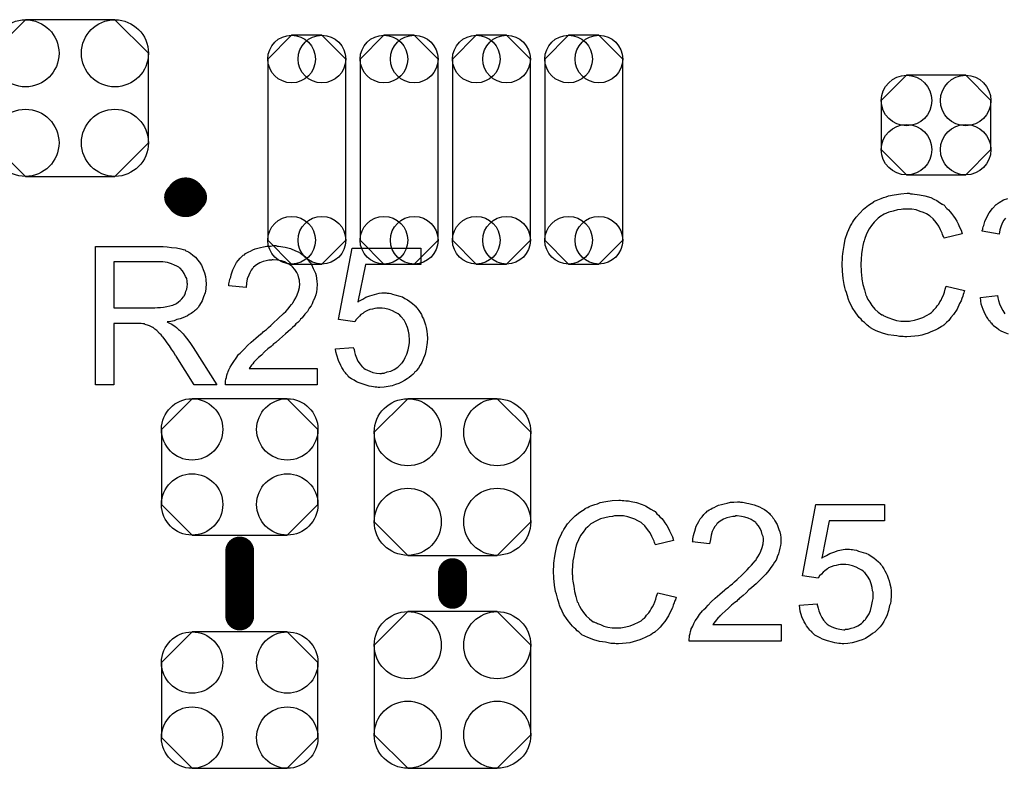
# Model space of a CAD drawing. Extents: x -0.07 to 0.95, y -0.15 to 2.1.
# Tile 14 of 30: x 0.25 to 0.53, y 0.98 to 1.19. Entities that reach past the tile are written whole.
import ezdxf

# ---------------------------------------------------------------- set-up
doc = ezdxf.new("R2010")
doc.units = 0
doc.layers.get('0').update_dxf_attribs({"linetype": 'CONTINUOUS'})
doc.layers.add('gto', color=2, linetype='CONTINUOUS')
doc.layers.add('gts', color=1, linetype='CONTINUOUS')

# ---------------------------------------------------------------- blocks, each defined once
blk = doc.blocks.new('D49')
at = {"const_width": 0.004}
blk.add_lwpolyline([(-0.002, 0, 1), (0.002, 0, 1)], format="xyb", close=True, dxfattribs=at)
blk = doc.blocks.new('D122')
at = {"const_width": 0.00395}
blk.add_lwpolyline([(-0.001975, 0, 1), (0.001975, 0, 1)], format="xyb", close=True, dxfattribs=at)
blk = doc.blocks.new('D129')
blk.add_lwpolyline([(0.0132, 0.0189), (-0.0132, 0.0189), (-0.0217, 0.0104), (-0.0217, -0.0104), (-0.0132, -0.0189), (0.0132, -0.0189), (0.0217, -0.0104), (0.0217, 0.0104)], close=True)
for centre in [(-0.0132, 0.0104), (0.0132, 0.0104), (-0.0132, -0.0104), (0.0132, -0.0104)]:
    blk.add_circle(centre, 0.0085)
blk = doc.blocks.new('D130')
blk.add_lwpolyline([(-0.0152, 0.0068), (-0.0152, -0.0068), (-0.0082, -0.0138), (0.0082, -0.0138), (0.0152, -0.0068), (0.0152, 0.0068), (0.0082, 0.0138), (-0.0082, 0.0138)], close=True)
for centre in [(-0.0082, 0.0068), (0.0082, 0.0068), (-0.0082, -0.0068), (0.0082, -0.0068)]:
    blk.add_circle(centre, 0.007)
blk = doc.blocks.new('D133')
blk.add_lwpolyline([(0.0124, 0.0217), (-0.0124, 0.0217), (-0.0217, 0.0124), (-0.0217, -0.0124), (-0.0124, -0.0217), (0.0124, -0.0217), (0.0217, -0.0124), (0.0217, 0.0124)], close=True)
for centre in [(-0.0124, 0.0124), (0.0124, 0.0124), (-0.0124, -0.0124), (0.0124, -0.0124)]:
    blk.add_circle(centre, 0.0093)
blk = doc.blocks.new('D148')
blk.add_lwpolyline([(0.0108, -0.0251), (0.0108, 0.0251), (0.0042, 0.0317), (-0.0042, 0.0317), (-0.0108, 0.0251), (-0.0108, -0.0251), (-0.0042, -0.0317), (0.0042, -0.0317)], close=True)
for centre in [(-0.0042, 0.0251), (0.0042, 0.0251), (-0.0042, -0.0251), (0.0042, -0.0251)]:
    blk.add_circle(centre, 0.0066)

msp = doc.modelspace()

# ---------------------------------------------------------------- linework, layer by layer
at = {"layer": 'gto', "color": 2, "const_width": 0.007}
for points in [[(0.302, 1.143, 1), (0.298, 1.143)], [(0.298, 1.143, 1), (0.302, 1.143)]]:
    msp.add_lwpolyline(points, format="xyb", dxfattribs=at)
at = {"layer": 'gto', "color": 2}
for points, const_width in [([(0.298, 1.143), (0.298, 1.143)], 0.007), ([(0.302, 1.143), (0.302, 1.143)], 0.007), ([(0.302, 1.143), (0.302, 1.143)], 0.007), ([(0.315, 1.027), (0.315, 1.045)], 0.008), ([(0.374, 1.033), (0.374, 1.039)], 0.008)]:
    msp.add_lwpolyline(points, dxfattribs=dict(at, const_width=const_width))
for points in [[(0.501, 1.144), (0.5015, 1.144), (0.5021, 1.1439), (0.5028, 1.1438), (0.5035, 1.1437), (0.505, 1.1434), (0.5066, 1.1429), (0.5075, 1.1425), (0.5083, 1.1421), (0.509, 1.1416), (0.5098, 1.1411), (0.5099, 1.1411), (0.51, 1.141), (0.5102, 1.1409), (0.5105, 1.1406), (0.5107, 1.1403), (0.5111, 1.1399), (0.5115, 1.1395), (0.512, 1.139), (0.5124, 1.1385), (0.5129, 1.1378), (0.5134, 1.1371), (0.5138, 1.1364), (0.5142, 1.1356), (0.5146, 1.1347), (0.515, 1.1339), (0.5153, 1.1329), (0.5103, 1.1317), (0.5103, 1.1318), (0.5102, 1.1319), (0.5101, 1.1321), (0.51, 1.1324), (0.5099, 1.1327), (0.5098, 1.1331), (0.5093, 1.134), (0.5088, 1.135), (0.5081, 1.136), (0.5073, 1.137), (0.5064, 1.1378), (0.5063, 1.1379), (0.5059, 1.1381), (0.5054, 1.1384), (0.5046, 1.1388), (0.5037, 1.1391), (0.5026, 1.1395), (0.5014, 1.1397), (0.5, 1.1397), (0.4995, 1.1397), (0.4993, 1.1397), (0.4989, 1.1397), (0.4984, 1.1396), (0.4974, 1.1395), (0.4962, 1.1392), (0.495, 1.1389), (0.4937, 1.1383), (0.4925, 1.1376), (0.4925, 1.1376), (0.4924, 1.1375), (0.492, 1.1372), (0.4915, 1.1367), (0.4909, 1.1361), (0.4902, 1.1352), (0.4895, 1.1343), (0.4889, 1.1331), (0.4884, 1.1319), (0.4884, 1.1318), (0.4883, 1.1317), (0.4883, 1.1315), (0.4882, 1.1313), (0.4881, 1.1309), (0.488, 1.1305), (0.4878, 1.1296), (0.4876, 1.1285), (0.4874, 1.1273), (0.4873, 1.1259), (0.4872, 1.1245), (0.4872, 1.1244), (0.4872, 1.1243), (0.4872, 1.124), (0.4872, 1.1236), (0.4873, 1.1233), (0.4873, 1.1228), (0.4873, 1.1222), (0.4874, 1.1216), (0.4875, 1.1203), (0.4878, 1.1188), (0.4882, 1.1174), (0.4886, 1.1159), (0.4886, 1.1159), (0.4887, 1.1158), (0.4888, 1.1156), (0.4889, 1.1153), (0.4892, 1.1147), (0.4897, 1.1139), (0.4903, 1.113), (0.4911, 1.112), (0.492, 1.1112), (0.493, 1.1104), (0.4931, 1.1104), (0.4932, 1.1104), (0.4934, 1.1103), (0.4936, 1.1102), (0.4939, 1.1101), (0.4942, 1.1099), (0.495, 1.1096), (0.496, 1.1092), (0.4971, 1.1089), (0.4983, 1.1087), (0.4996, 1.1087), (0.5, 1.1087), (0.5003, 1.1087), (0.5007, 1.1087), (0.5011, 1.1088), (0.5021, 1.109), (0.5033, 1.1093), (0.5044, 1.1097), (0.5056, 1.1103), (0.5063, 1.1107), (0.5068, 1.1111), (0.5069, 1.1112), (0.5069, 1.1112), (0.5071, 1.1114), (0.5073, 1.1115), (0.5075, 1.1118), (0.5078, 1.1122), (0.5081, 1.1125), (0.5084, 1.1129), (0.5088, 1.1134), (0.5091, 1.114), (0.5095, 1.1145), (0.5098, 1.1152), (0.5101, 1.1159), (0.5104, 1.1167), (0.5106, 1.1175), (0.5109, 1.1184), (0.516, 1.1172), (0.516, 1.1171), (0.5159, 1.1169), (0.5158, 1.1165), (0.5156, 1.1161), (0.5155, 1.1156), (0.5152, 1.115), (0.515, 1.1143), (0.5146, 1.1136), (0.5139, 1.112), (0.5129, 1.1105), (0.5122, 1.1097), (0.5116, 1.1089), (0.511, 1.1083), (0.5102, 1.1076), (0.5101, 1.1076), (0.51, 1.1074), (0.5098, 1.1073), (0.5095, 1.1071), (0.509, 1.1068), (0.5086, 1.1066), (0.508, 1.1063), (0.5074, 1.106), (0.5066, 1.1057), (0.5059, 1.1054), (0.505, 1.1051), (0.5041, 1.1048), (0.5032, 1.1046), (0.5022, 1.1045), (0.5011, 1.1044), (0.5, 1.1043), (0.4994, 1.1043), (0.499, 1.1044), (0.4985, 1.1044), (0.4979, 1.1044), (0.4972, 1.1046), (0.4964, 1.1047), (0.4948, 1.1049), (0.4932, 1.1054), (0.4915, 1.106), (0.4907, 1.1064), (0.4899, 1.1068), (0.4899, 1.1069), (0.4898, 1.1069), (0.4895, 1.1071), (0.4893, 1.1073), (0.489, 1.1076), (0.4886, 1.1079), (0.4882, 1.1083), (0.4877, 1.1087), (0.4873, 1.1092), (0.4868, 1.1097), (0.4858, 1.111), (0.4848, 1.1125), (0.484, 1.1142), (0.484, 1.1142), (0.4839, 1.1144), (0.4838, 1.1147), (0.4837, 1.115), (0.4836, 1.1154), (0.4834, 1.116), (0.4832, 1.1166), (0.483, 1.1173), (0.4828, 1.118), (0.4826, 1.1188), (0.4823, 1.1205), (0.4821, 1.1225), (0.482, 1.1245), (0.482, 1.1245), (0.482, 1.1248), (0.482, 1.1251), (0.4821, 1.1255), (0.4821, 1.126), (0.4821, 1.1266), (0.4822, 1.1273), (0.4823, 1.128), (0.4826, 1.1296), (0.4829, 1.1314), (0.4835, 1.1332), (0.4843, 1.1349), (0.4843, 1.135), (0.4844, 1.1351), (0.4845, 1.1354), (0.4847, 1.1356), (0.4849, 1.136), (0.4852, 1.1365), (0.4859, 1.1375), (0.4869, 1.1386), (0.488, 1.1397), (0.4893, 1.1408), (0.4908, 1.1417), (0.4908, 1.1418), (0.491, 1.1419), (0.4912, 1.142), (0.4915, 1.1421), (0.4919, 1.1423), (0.4924, 1.1425), (0.4929, 1.1427), (0.4935, 1.1429), (0.4942, 1.1431), (0.4949, 1.1434), (0.4965, 1.1437), (0.4983, 1.144), (0.5001, 1.1441), (0.5006, 1.1441), (0.501, 1.144)], [(0.5273, 1.1372), (0.5269, 1.1367), (0.5265, 1.136), (0.5261, 1.1351), (0.5258, 1.134), (0.5256, 1.1328), (0.5209, 1.1336), (0.5209, 1.1337), (0.5209, 1.1339), (0.521, 1.1341), (0.521, 1.1344), (0.5211, 1.1348), (0.5213, 1.1352), (0.5216, 1.1363), (0.5222, 1.1375), (0.5228, 1.1387), (0.5237, 1.1399), (0.5247, 1.141), (0.5248, 1.141), (0.5249, 1.1411), (0.5251, 1.1412), (0.5253, 1.1414), (0.5256, 1.1416), (0.526, 1.1418), (0.5263, 1.142), (0.5268, 1.1423), (0.528, 1.1427)], [(0.2933, 1.1294), (0.2938, 1.1294), (0.2949, 1.1293), (0.2961, 1.1291), (0.2975, 1.129), (0.2987, 1.1287), (0.2993, 1.1285), (0.2998, 1.1284), (0.2999, 1.1284), (0.2999, 1.1283), (0.3003, 1.1281), (0.3008, 1.1279), (0.3014, 1.1275), (0.302, 1.127), (0.3027, 1.1264), (0.3034, 1.1256), (0.3041, 1.1247), (0.3041, 1.1246), (0.3041, 1.1246), (0.3044, 1.1242), (0.3046, 1.1237), (0.3049, 1.123), (0.3052, 1.1221), (0.3055, 1.1211), (0.3056, 1.1201), (0.3057, 1.1189), (0.3057, 1.1189), (0.3057, 1.1187), (0.3057, 1.1185), (0.3056, 1.1183), (0.3056, 1.1179), (0.3056, 1.1175), (0.3054, 1.1165), (0.305, 1.1154), (0.3046, 1.1143), (0.3039, 1.1131), (0.3035, 1.1125), (0.303, 1.112), (0.303, 1.1119), (0.3029, 1.1119), (0.3027, 1.1117), (0.3025, 1.1115), (0.3022, 1.1113), (0.3019, 1.1111), (0.3015, 1.1108), (0.301, 1.1105), (0.3005, 1.1102), (0.2999, 1.1099), (0.2992, 1.1096), (0.2985, 1.1093), (0.2976, 1.1091), (0.2968, 1.1088), (0.2959, 1.1086), (0.2949, 1.1085), (0.295, 1.1084), (0.2952, 1.1083), (0.2955, 1.1081), (0.296, 1.1079), (0.297, 1.1073), (0.2975, 1.1069), (0.2979, 1.1065), (0.298, 1.1064), (0.2983, 1.1062), (0.2988, 1.1057), (0.2993, 1.1052), (0.2999, 1.1044), (0.3006, 1.1035), (0.3014, 1.1025), (0.3021, 1.1014), (0.3087, 1.091), (0.3024, 1.091), (0.2974, 1.099), (0.2974, 1.099), (0.2973, 1.0992), (0.2971, 1.0993), (0.297, 1.0995), (0.2966, 1.1002), (0.2961, 1.1009), (0.2955, 1.1018), (0.2949, 1.1027), (0.2943, 1.1035), (0.2937, 1.1043), (0.2936, 1.1043), (0.2935, 1.1045), (0.2932, 1.1049), (0.2928, 1.1053), (0.292, 1.1061), (0.2915, 1.1065), (0.2911, 1.1068), (0.291, 1.1069), (0.2909, 1.1069), (0.2907, 1.107), (0.2904, 1.1072), (0.29, 1.1074), (0.2897, 1.1075), (0.2888, 1.1078), (0.2887, 1.1078), (0.2886, 1.1079), (0.2884, 1.1079), (0.2881, 1.1079), (0.2877, 1.108), (0.2873, 1.108), (0.2867, 1.108), (0.2801, 1.108), (0.2801, 1.091), (0.275, 1.091), (0.275, 1.1294), (0.2928, 1.1294), (0.2933, 1.1294)], [(0.3254, 1.1295), (0.3258, 1.1295), (0.3264, 1.1294), (0.327, 1.1293), (0.3276, 1.1292), (0.3291, 1.1288), (0.3305, 1.1282), (0.3312, 1.1279), (0.3319, 1.1275), (0.3326, 1.127), (0.3332, 1.1265), (0.3333, 1.1264), (0.3334, 1.1264), (0.3335, 1.1261), (0.3337, 1.1259), (0.334, 1.1256), (0.3343, 1.1252), (0.3346, 1.1249), (0.3349, 1.1244), (0.3354, 1.1233), (0.336, 1.122), (0.3362, 1.1213), (0.3363, 1.1205), (0.3364, 1.1197), (0.3365, 1.1189), (0.3365, 1.1188), (0.3365, 1.1185), (0.3364, 1.1181), (0.3364, 1.1175), (0.3363, 1.1168), (0.3361, 1.116), (0.3358, 1.1152), (0.3355, 1.1144), (0.3354, 1.1143), (0.3353, 1.114), (0.3351, 1.1135), (0.3348, 1.1129), (0.3343, 1.1123), (0.3338, 1.1114), (0.3331, 1.1106), (0.3323, 1.1096), (0.3322, 1.1095), (0.3319, 1.1092), (0.3317, 1.1089), (0.3314, 1.1086), (0.3311, 1.1083), (0.3306, 1.1079), (0.3302, 1.1074), (0.3296, 1.1069), (0.3291, 1.1064), (0.3284, 1.1058), (0.3277, 1.1052), (0.3269, 1.1044), (0.326, 1.1037), (0.3251, 1.1029), (0.3251, 1.1029), (0.325, 1.1028), (0.3247, 1.1026), (0.3244, 1.1024), (0.3241, 1.102), (0.3237, 1.1017), (0.3228, 1.101), (0.3219, 1.1002), (0.321, 1.0993), (0.3202, 1.0986), (0.3199, 1.0983), (0.3196, 1.098), (0.3196, 1.098), (0.3194, 1.0978), (0.3192, 1.0976), (0.3189, 1.0973), (0.3186, 1.0969), (0.3183, 1.0965), (0.3176, 1.0956), (0.3365, 1.0956), (0.3365, 1.091), (0.3111, 1.091), (0.3111, 1.0911), (0.3111, 1.0913), (0.3111, 1.0916), (0.3111, 1.0921), (0.3112, 1.0926), (0.3113, 1.0931), (0.3114, 1.0937), (0.3116, 1.0943), (0.3116, 1.0943), (0.3117, 1.0944), (0.3118, 1.0947), (0.312, 1.0952), (0.3124, 1.0959), (0.3128, 1.0967), (0.3134, 1.0975), (0.314, 1.0984), (0.3147, 1.0994), (0.3147, 1.0994), (0.3148, 1.0995), (0.3151, 1.0998), (0.3156, 1.1003), (0.3163, 1.101), (0.3172, 1.1019), (0.3182, 1.1029), (0.3195, 1.104), (0.3209, 1.1052), (0.321, 1.1052), (0.3212, 1.1054), (0.3215, 1.1057), (0.3219, 1.106), (0.3224, 1.1064), (0.323, 1.1069), (0.3236, 1.1075), (0.3243, 1.1081), (0.3257, 1.1094), (0.3271, 1.1108), (0.3278, 1.1114), (0.3284, 1.1121), (0.3289, 1.1127), (0.3294, 1.1133), (0.3294, 1.1134), (0.3295, 1.1134), (0.3296, 1.1136), (0.3297, 1.1138), (0.3301, 1.1144), (0.3306, 1.1151), (0.3309, 1.116), (0.3313, 1.117), (0.3316, 1.118), (0.3317, 1.119), (0.3317, 1.1191), (0.3317, 1.1191), (0.3316, 1.1195), (0.3316, 1.12), (0.3314, 1.1206), (0.3312, 1.1214), (0.3308, 1.1222), (0.3303, 1.123), (0.3296, 1.1237), (0.3295, 1.1239), (0.3292, 1.1241), (0.3288, 1.1244), (0.3282, 1.1247), (0.3274, 1.1251), (0.3266, 1.1254), (0.3255, 1.1256), (0.3243, 1.1257), (0.324, 1.1257), (0.3238, 1.1256), (0.3231, 1.1256), (0.3223, 1.1254), (0.3215, 1.1252), (0.3206, 1.1248), (0.3197, 1.1243), (0.3188, 1.1236), (0.3187, 1.1235), (0.3185, 1.1232), (0.3182, 1.1228), (0.3178, 1.1221), (0.3175, 1.1214), (0.3171, 1.1204), (0.3169, 1.1192), (0.3168, 1.118), (0.312, 1.1185), (0.312, 1.1185), (0.312, 1.1187), (0.312, 1.119), (0.3121, 1.1194), (0.3122, 1.1198), (0.3123, 1.1203), (0.3125, 1.1209), (0.3126, 1.1215), (0.3131, 1.1229), (0.3137, 1.1242), (0.3141, 1.1249), (0.3146, 1.1255), (0.3151, 1.1261), (0.3157, 1.1267), (0.3157, 1.1267), (0.3158, 1.1268), (0.316, 1.127), (0.3163, 1.1271), (0.3166, 1.1274), (0.317, 1.1276), (0.3175, 1.1279), (0.318, 1.1281), (0.3186, 1.1284), (0.3193, 1.1287), (0.32, 1.1289), (0.3208, 1.1291), (0.3216, 1.1293), (0.3225, 1.1295), (0.3235, 1.1295), (0.3244, 1.1296), (0.325, 1.1296), (0.3254, 1.1295)], [(0.3652, 1.1244), (0.3499, 1.1244), (0.3478, 1.114), (0.3479, 1.1141), (0.348, 1.1141), (0.3481, 1.1143), (0.3484, 1.1144), (0.3488, 1.1146), (0.3491, 1.1148), (0.35, 1.1153), (0.3511, 1.1157), (0.3524, 1.1161), (0.3537, 1.1164), (0.3544, 1.1165), (0.3556, 1.1165), (0.3559, 1.1164), (0.3564, 1.1164), (0.3569, 1.1163), (0.3574, 1.1162), (0.358, 1.116), (0.3594, 1.1156), (0.3601, 1.1154), (0.3608, 1.115), (0.3615, 1.1146), (0.3622, 1.1141), (0.3629, 1.1136), (0.3636, 1.113), (0.3636, 1.1129), (0.3637, 1.1128), (0.3639, 1.1126), (0.3641, 1.1124), (0.3644, 1.112), (0.3647, 1.1116), (0.365, 1.1111), (0.3654, 1.1105), (0.3656, 1.1099), (0.366, 1.1093), (0.3662, 1.1085), (0.3665, 1.1077), (0.3667, 1.1069), (0.3669, 1.1059), (0.367, 1.105), (0.3671, 1.104), (0.3671, 1.1039), (0.3671, 1.1038), (0.3671, 1.1035), (0.367, 1.1031), (0.367, 1.1027), (0.3669, 1.1022), (0.3668, 1.1015), (0.3667, 1.1009), (0.3664, 1.0995), (0.3658, 1.098), (0.3655, 1.0972), (0.365, 1.0965), (0.3646, 1.0957), (0.364, 1.095), (0.364, 1.0949), (0.3639, 1.0948), (0.3636, 1.0946), (0.3634, 1.0943), (0.363, 1.0939), (0.3625, 1.0935), (0.362, 1.0931), (0.3614, 1.0927), (0.3607, 1.0922), (0.3599, 1.0918), (0.3591, 1.0914), (0.3582, 1.0911), (0.3573, 1.0908), (0.3562, 1.0906), (0.3551, 1.0904), (0.3539, 1.0903), (0.3534, 1.0903), (0.353, 1.0904), (0.3526, 1.0904), (0.3521, 1.0905), (0.3515, 1.0906), (0.3509, 1.0907), (0.3495, 1.0911), (0.3481, 1.0916), (0.3474, 1.0919), (0.3467, 1.0923), (0.346, 1.0927), (0.3453, 1.0932), (0.3453, 1.0933), (0.3452, 1.0933), (0.345, 1.0936), (0.3448, 1.0938), (0.3445, 1.0941), (0.3443, 1.0944), (0.3439, 1.0948), (0.3437, 1.0953), (0.3433, 1.0958), (0.343, 1.0964), (0.3424, 1.0978), (0.3419, 1.0993), (0.3417, 1.1002), (0.3416, 1.101), (0.3465, 1.1014), (0.3465, 1.1014), (0.3465, 1.1013), (0.3466, 1.1011), (0.3467, 1.1008), (0.3468, 1.1002), (0.347, 1.0994), (0.3474, 1.0985), (0.3478, 1.0976), (0.3484, 1.0968), (0.349, 1.096), (0.3491, 1.0959), (0.3494, 1.0957), (0.3498, 1.0954), (0.3504, 1.0951), (0.3511, 1.0948), (0.3519, 1.0945), (0.3529, 1.0943), (0.3539, 1.0942), (0.3543, 1.0942), (0.3545, 1.0943), (0.3551, 1.0943), (0.3559, 1.0946), (0.3569, 1.0948), (0.3578, 1.0953), (0.3588, 1.0959), (0.3592, 1.0963), (0.3597, 1.0968), (0.3597, 1.0968), (0.3598, 1.0969), (0.3599, 1.097), (0.3601, 1.0972), (0.3605, 1.0978), (0.3609, 1.0986), (0.3613, 1.0995), (0.3617, 1.1007), (0.362, 1.1021), (0.3621, 1.1028), (0.3621, 1.1036), (0.3621, 1.1037), (0.3621, 1.1038), (0.3621, 1.104), (0.362, 1.1043), (0.362, 1.1046), (0.362, 1.105), (0.3618, 1.1059), (0.3615, 1.1069), (0.3611, 1.108), (0.3606, 1.109), (0.3598, 1.1099), (0.3598, 1.11), (0.3597, 1.11), (0.3594, 1.1103), (0.3589, 1.1107), (0.3582, 1.1111), (0.3574, 1.1115), (0.3564, 1.1119), (0.3552, 1.1122), (0.3545, 1.1123), (0.3535, 1.1123), (0.353, 1.1123), (0.3525, 1.1122), (0.3518, 1.112), (0.3511, 1.1119), (0.3504, 1.1116), (0.3497, 1.1113), (0.3496, 1.1112), (0.3494, 1.1111), (0.3491, 1.1108), (0.3486, 1.1105), (0.3482, 1.1101), (0.3478, 1.1096), (0.3473, 1.1091), (0.3469, 1.1085), (0.3424, 1.1091), (0.3462, 1.1289), (0.3652, 1.1289), (0.3652, 1.1244)], [(0.2922, 1.1251), (0.2801, 1.1251), (0.2801, 1.1124), (0.2915, 1.1124), (0.2922, 1.1125), (0.293, 1.1125), (0.2939, 1.1126), (0.2948, 1.1127), (0.2956, 1.1129), (0.2964, 1.1131), (0.2965, 1.1131), (0.2968, 1.1133), (0.2971, 1.1134), (0.2975, 1.1136), (0.298, 1.114), (0.2985, 1.1144), (0.299, 1.1149), (0.2994, 1.1154), (0.2995, 1.1155), (0.2996, 1.1157), (0.2998, 1.116), (0.3, 1.1165), (0.3001, 1.117), (0.3003, 1.1175), (0.3004, 1.1182), (0.3005, 1.1189), (0.3005, 1.1189), (0.3005, 1.119), (0.3004, 1.1193), (0.3004, 1.1198), (0.3003, 1.1205), (0.3, 1.1211), (0.2996, 1.1219), (0.2991, 1.1226), (0.2985, 1.1234), (0.2984, 1.1234), (0.2981, 1.1236), (0.2976, 1.1239), (0.2969, 1.1242), (0.2961, 1.1246), (0.295, 1.1249), (0.2937, 1.1251), (0.2922, 1.1251)], [(0.5282, 1.1051), (0.5268, 1.1056), (0.5261, 1.1059), (0.5255, 1.1063), (0.5248, 1.1068), (0.5241, 1.1073), (0.5241, 1.1074), (0.524, 1.1075), (0.5238, 1.1077), (0.5236, 1.1079), (0.5233, 1.1082), (0.5231, 1.1086), (0.5227, 1.1089), (0.5224, 1.1094), (0.5221, 1.11), (0.5217, 1.1106), (0.5211, 1.1119), (0.5206, 1.1134), (0.5205, 1.1143), (0.5204, 1.1152), (0.5251, 1.1158), (0.5251, 1.1157), (0.5251, 1.1156), (0.5252, 1.1154), (0.5252, 1.1151), (0.5253, 1.1148), (0.5254, 1.1144), (0.5257, 1.1135), (0.5261, 1.1125), (0.5266, 1.1116), (0.5271, 1.1107)], [(0.421, 1.059), (0.4215, 1.059), (0.4221, 1.0589), (0.4228, 1.0589), (0.4235, 1.0587), (0.425, 1.0584), (0.4266, 1.0579), (0.4275, 1.0575), (0.4283, 1.0571), (0.429, 1.0566), (0.4298, 1.0561), (0.4299, 1.0561), (0.43, 1.056), (0.4302, 1.0559), (0.4305, 1.0556), (0.4307, 1.0553), (0.4311, 1.0549), (0.4315, 1.0545), (0.432, 1.054), (0.4324, 1.0535), (0.4329, 1.0528), (0.4334, 1.0521), (0.4338, 1.0514), (0.4342, 1.0506), (0.4346, 1.0497), (0.435, 1.0489), (0.4353, 1.0479), (0.4303, 1.0467), (0.4303, 1.0468), (0.4302, 1.0469), (0.4301, 1.0471), (0.43, 1.0474), (0.4299, 1.0477), (0.4297, 1.0481), (0.4293, 1.049), (0.4288, 1.05), (0.4281, 1.051), (0.4273, 1.052), (0.4264, 1.0528), (0.4263, 1.0529), (0.4259, 1.0531), (0.4254, 1.0534), (0.4246, 1.0538), (0.4237, 1.0541), (0.4226, 1.0545), (0.4214, 1.0547), (0.42, 1.0547), (0.4195, 1.0547), (0.4193, 1.0547), (0.4189, 1.0547), (0.4184, 1.0546), (0.4174, 1.0545), (0.4162, 1.0542), (0.415, 1.0539), (0.4137, 1.0533), (0.4125, 1.0526), (0.4125, 1.0526), (0.4124, 1.0525), (0.412, 1.0522), (0.4115, 1.0517), (0.4109, 1.0511), (0.4102, 1.0502), (0.4095, 1.0493), (0.4089, 1.0481), (0.4084, 1.0469), (0.4084, 1.0468), (0.4083, 1.0467), (0.4083, 1.0465), (0.4082, 1.0463), (0.4081, 1.0459), (0.408, 1.0455), (0.4078, 1.0446), (0.4076, 1.0435), (0.4074, 1.0423), (0.4073, 1.0409), (0.4072, 1.0395), (0.4072, 1.0394), (0.4072, 1.0393), (0.4072, 1.039), (0.4072, 1.0386), (0.4073, 1.0383), (0.4073, 1.0378), (0.4073, 1.0372), (0.4074, 1.0366), (0.4076, 1.0353), (0.4078, 1.0338), (0.4082, 1.0324), (0.4086, 1.0309), (0.4086, 1.0309), (0.4087, 1.0308), (0.4088, 1.0306), (0.4089, 1.0303), (0.4092, 1.0297), (0.4097, 1.0289), (0.4103, 1.028), (0.4111, 1.027), (0.412, 1.0262), (0.413, 1.0254), (0.4131, 1.0254), (0.4132, 1.0254), (0.4134, 1.0253), (0.4136, 1.0252), (0.4139, 1.0251), (0.4142, 1.0249), (0.415, 1.0246), (0.416, 1.0242), (0.4171, 1.0239), (0.4183, 1.0237), (0.4196, 1.0237), (0.42, 1.0237), (0.4203, 1.0237), (0.4207, 1.0237), (0.4211, 1.0238), (0.4221, 1.024), (0.4233, 1.0243), (0.4244, 1.0247), (0.4256, 1.0253), (0.4263, 1.0257), (0.4268, 1.0261), (0.4269, 1.0262), (0.4269, 1.0262), (0.4271, 1.0264), (0.4273, 1.0265), (0.4275, 1.0268), (0.4278, 1.0272), (0.4281, 1.0275), (0.4284, 1.0279), (0.4288, 1.0284), (0.4291, 1.029), (0.4295, 1.0295), (0.4298, 1.0302), (0.4301, 1.0309), (0.4304, 1.0317), (0.4306, 1.0325), (0.4309, 1.0334), (0.436, 1.0322), (0.436, 1.0321), (0.4359, 1.0319), (0.4358, 1.0315), (0.4356, 1.0311), (0.4355, 1.0306), (0.4352, 1.03), (0.435, 1.0293), (0.4346, 1.0286), (0.4339, 1.027), (0.4329, 1.0255), (0.4322, 1.0247), (0.4316, 1.0239), (0.431, 1.0233), (0.4302, 1.0226), (0.4301, 1.0226), (0.43, 1.0224), (0.4297, 1.0223), (0.4295, 1.0221), (0.429, 1.0218), (0.4286, 1.0216), (0.428, 1.0213), (0.4274, 1.021), (0.4266, 1.0207), (0.4259, 1.0204), (0.425, 1.0201), (0.4241, 1.0198), (0.4232, 1.0196), (0.4222, 1.0195), (0.4211, 1.0194), (0.42, 1.0193), (0.4194, 1.0193), (0.419, 1.0194), (0.4185, 1.0194), (0.4179, 1.0194), (0.4172, 1.0196), (0.4164, 1.0197), (0.4148, 1.0199), (0.4132, 1.0204), (0.4115, 1.021), (0.4107, 1.0214), (0.4099, 1.0218), (0.4099, 1.0219), (0.4098, 1.0219), (0.4095, 1.0221), (0.4093, 1.0223), (0.409, 1.0226), (0.4086, 1.0229), (0.4082, 1.0233), (0.4077, 1.0237), (0.4073, 1.0242), (0.4068, 1.0247), (0.4058, 1.026), (0.4048, 1.0275), (0.404, 1.0292), (0.404, 1.0292), (0.4039, 1.0294), (0.4038, 1.0297), (0.4037, 1.03), (0.4036, 1.0304), (0.4034, 1.031), (0.4032, 1.0316), (0.403, 1.0323), (0.4028, 1.033), (0.4026, 1.0338), (0.4023, 1.0355), (0.4021, 1.0375), (0.402, 1.0395), (0.402, 1.0395), (0.402, 1.0398), (0.402, 1.0401), (0.4021, 1.0405), (0.4021, 1.041), (0.4021, 1.0416), (0.4022, 1.0423), (0.4023, 1.043), (0.4026, 1.0446), (0.4029, 1.0464), (0.4035, 1.0482), (0.4043, 1.0499), (0.4043, 1.05), (0.4044, 1.0501), (0.4045, 1.0504), (0.4047, 1.0506), (0.4049, 1.051), (0.4052, 1.0515), (0.4059, 1.0525), (0.4069, 1.0536), (0.408, 1.0547), (0.4093, 1.0558), (0.4108, 1.0567), (0.4108, 1.0568), (0.411, 1.0569), (0.4112, 1.057), (0.4115, 1.0571), (0.4119, 1.0573), (0.4124, 1.0575), (0.4129, 1.0577), (0.4135, 1.0579), (0.4142, 1.0581), (0.4149, 1.0584), (0.4165, 1.0587), (0.4183, 1.059), (0.4201, 1.0591), (0.4206, 1.0591), (0.421, 1.059)], [(0.4539, 1.0585), (0.4544, 1.0585), (0.4549, 1.0584), (0.4556, 1.0583), (0.4562, 1.0582), (0.4576, 1.0578), (0.4591, 1.0572), (0.4598, 1.0569), (0.4605, 1.0565), (0.4612, 1.056), (0.4618, 1.0555), (0.4618, 1.0554), (0.4619, 1.0554), (0.4621, 1.0551), (0.4623, 1.0549), (0.4626, 1.0546), (0.4628, 1.0542), (0.4631, 1.0539), (0.4634, 1.0534), (0.464, 1.0523), (0.4645, 1.051), (0.4648, 1.0503), (0.4649, 1.0495), (0.465, 1.0487), (0.465, 1.0479), (0.465, 1.0478), (0.465, 1.0475), (0.465, 1.0471), (0.4649, 1.0465), (0.4648, 1.0458), (0.4646, 1.045), (0.4644, 1.0442), (0.464, 1.0434), (0.464, 1.0433), (0.4639, 1.043), (0.4637, 1.0425), (0.4633, 1.0419), (0.4629, 1.0413), (0.4623, 1.0404), (0.4617, 1.0396), (0.4609, 1.0386), (0.4608, 1.0385), (0.4605, 1.0382), (0.4602, 1.0379), (0.4599, 1.0376), (0.4596, 1.0373), (0.4592, 1.0369), (0.4587, 1.0364), (0.4582, 1.0359), (0.4576, 1.0354), (0.4569, 1.0348), (0.4562, 1.0342), (0.4554, 1.0334), (0.4546, 1.0327), (0.4537, 1.0319), (0.4536, 1.0319), (0.4535, 1.0318), (0.4533, 1.0316), (0.453, 1.0314), (0.4527, 1.031), (0.4523, 1.0307), (0.4514, 1.03), (0.4505, 1.0292), (0.4496, 1.0283), (0.4488, 1.0276), (0.4485, 1.0273), (0.4482, 1.027), (0.4481, 1.027), (0.448, 1.0268), (0.4477, 1.0266), (0.4475, 1.0263), (0.4472, 1.0259), (0.4468, 1.0255), (0.4462, 1.0246), (0.4651, 1.0246), (0.4651, 1.02), (0.4396, 1.02), (0.4396, 1.0201), (0.4396, 1.0203), (0.4396, 1.0206), (0.4397, 1.0211), (0.4397, 1.0216), (0.4399, 1.0221), (0.44, 1.0227), (0.4402, 1.0233), (0.4402, 1.0233), (0.4402, 1.0234), (0.4404, 1.0237), (0.4406, 1.0242), (0.4409, 1.0249), (0.4413, 1.0257), (0.4419, 1.0265), (0.4425, 1.0274), (0.4433, 1.0284), (0.4433, 1.0284), (0.4434, 1.0285), (0.4437, 1.0288), (0.4442, 1.0293), (0.4449, 1.03), (0.4457, 1.0309), (0.4468, 1.0319), (0.4481, 1.033), (0.4495, 1.0342), (0.4495, 1.0342), (0.4497, 1.0344), (0.4501, 1.0347), (0.4505, 1.035), (0.451, 1.0354), (0.4516, 1.0359), (0.4522, 1.0365), (0.4529, 1.0371), (0.4543, 1.0384), (0.4557, 1.0398), (0.4563, 1.0404), (0.4569, 1.0411), (0.4575, 1.0417), (0.4579, 1.0423), (0.4579, 1.0424), (0.4581, 1.0424), (0.4582, 1.0426), (0.4583, 1.0428), (0.4587, 1.0434), (0.4591, 1.0441), (0.4595, 1.045), (0.4599, 1.046), (0.4601, 1.047), (0.4602, 1.048), (0.4602, 1.0481), (0.4602, 1.0481), (0.4602, 1.0485), (0.4601, 1.049), (0.4599, 1.0496), (0.4597, 1.0504), (0.4593, 1.0512), (0.4588, 1.052), (0.4582, 1.0527), (0.4581, 1.0529), (0.4578, 1.0531), (0.4574, 1.0534), (0.4568, 1.0537), (0.456, 1.0541), (0.4551, 1.0544), (0.4541, 1.0546), (0.4529, 1.0547), (0.4526, 1.0547), (0.4523, 1.0546), (0.4517, 1.0546), (0.4509, 1.0544), (0.4501, 1.0542), (0.4491, 1.0538), (0.4482, 1.0533), (0.4474, 1.0526), (0.4473, 1.0525), (0.4471, 1.0522), (0.4467, 1.0518), (0.4464, 1.0511), (0.446, 1.0504), (0.4457, 1.0494), (0.4455, 1.0482), (0.4453, 1.047), (0.4405, 1.0475), (0.4405, 1.0475), (0.4406, 1.0477), (0.4406, 1.048), (0.4406, 1.0484), (0.4407, 1.0488), (0.4408, 1.0493), (0.441, 1.0499), (0.4412, 1.0505), (0.4416, 1.0519), (0.4423, 1.0532), (0.4427, 1.0539), (0.4432, 1.0545), (0.4437, 1.0551), (0.4442, 1.0557), (0.4443, 1.0557), (0.4444, 1.0558), (0.4446, 1.056), (0.4448, 1.0561), (0.4452, 1.0564), (0.4456, 1.0566), (0.446, 1.0569), (0.4466, 1.0571), (0.4472, 1.0574), (0.4478, 1.0577), (0.4486, 1.0579), (0.4493, 1.0581), (0.4502, 1.0583), (0.4511, 1.0585), (0.452, 1.0585), (0.453, 1.0586), (0.4536, 1.0586), (0.4539, 1.0585)], [(0.4938, 1.0534), (0.4784, 1.0534), (0.4764, 1.043), (0.4764, 1.0431), (0.4765, 1.0431), (0.4767, 1.0433), (0.477, 1.0434), (0.4773, 1.0436), (0.4777, 1.0438), (0.4786, 1.0443), (0.4797, 1.0447), (0.4809, 1.0451), (0.4823, 1.0454), (0.4829, 1.0455), (0.4841, 1.0455), (0.4845, 1.0454), (0.4849, 1.0454), (0.4854, 1.0453), (0.486, 1.0452), (0.4866, 1.045), (0.4879, 1.0446), (0.4886, 1.0444), (0.4894, 1.044), (0.4901, 1.0436), (0.4908, 1.0431), (0.4915, 1.0426), (0.4921, 1.042), (0.4922, 1.0419), (0.4923, 1.0418), (0.4925, 1.0416), (0.4927, 1.0414), (0.493, 1.041), (0.4932, 1.0406), (0.4936, 1.0401), (0.4939, 1.0395), (0.4942, 1.0389), (0.4945, 1.0383), (0.4948, 1.0375), (0.4951, 1.0367), (0.4953, 1.0359), (0.4955, 1.0349), (0.4956, 1.034), (0.4956, 1.033), (0.4956, 1.0329), (0.4956, 1.0328), (0.4956, 1.0325), (0.4956, 1.0321), (0.4955, 1.0317), (0.4955, 1.0312), (0.4954, 1.0305), (0.4952, 1.0299), (0.4949, 1.0285), (0.4944, 1.027), (0.494, 1.0262), (0.4936, 1.0255), (0.4931, 1.0247), (0.4926, 1.024), (0.4925, 1.0239), (0.4924, 1.0238), (0.4922, 1.0236), (0.4919, 1.0233), (0.4915, 1.0229), (0.4911, 1.0225), (0.4905, 1.0221), (0.4899, 1.0217), (0.4892, 1.0212), (0.4885, 1.0208), (0.4876, 1.0204), (0.4867, 1.0201), (0.4858, 1.0198), (0.4848, 1.0196), (0.4836, 1.0194), (0.4825, 1.0193), (0.482, 1.0193), (0.4816, 1.0194), (0.4811, 1.0194), (0.4806, 1.0195), (0.48, 1.0196), (0.4794, 1.0197), (0.478, 1.0201), (0.4766, 1.0206), (0.4759, 1.0209), (0.4752, 1.0213), (0.4745, 1.0217), (0.4739, 1.0222), (0.4738, 1.0223), (0.4737, 1.0223), (0.4736, 1.0226), (0.4734, 1.0228), (0.4731, 1.0231), (0.4728, 1.0234), (0.4725, 1.0238), (0.4722, 1.0243), (0.4719, 1.0248), (0.4715, 1.0254), (0.4709, 1.0268), (0.4704, 1.0283), (0.4703, 1.0292), (0.4702, 1.03), (0.4751, 1.0304), (0.4751, 1.0304), (0.4751, 1.0303), (0.4751, 1.0301), (0.4752, 1.0298), (0.4754, 1.0292), (0.4756, 1.0284), (0.4759, 1.0275), (0.4764, 1.0266), (0.4769, 1.0258), (0.4776, 1.025), (0.4777, 1.0249), (0.4779, 1.0247), (0.4784, 1.0244), (0.479, 1.0241), (0.4796, 1.0238), (0.4805, 1.0235), (0.4814, 1.0233), (0.4825, 1.0232), (0.4828, 1.0232), (0.483, 1.0233), (0.4837, 1.0233), (0.4845, 1.0236), (0.4854, 1.0238), (0.4864, 1.0243), (0.4874, 1.0249), (0.4878, 1.0253), (0.4882, 1.0258), (0.4883, 1.0258), (0.4884, 1.0259), (0.4885, 1.026), (0.4886, 1.0262), (0.489, 1.0268), (0.4895, 1.0276), (0.4899, 1.0285), (0.4902, 1.0297), (0.4905, 1.0311), (0.4906, 1.0318), (0.4906, 1.0326), (0.4906, 1.0327), (0.4906, 1.0328), (0.4906, 1.033), (0.4906, 1.0333), (0.4906, 1.0336), (0.4905, 1.034), (0.4904, 1.0349), (0.4901, 1.0359), (0.4897, 1.037), (0.4891, 1.038), (0.4884, 1.0389), (0.4884, 1.039), (0.4882, 1.039), (0.488, 1.0393), (0.4875, 1.0397), (0.4868, 1.0401), (0.4859, 1.0405), (0.4849, 1.0409), (0.4838, 1.0412), (0.4831, 1.0413), (0.482, 1.0413), (0.4816, 1.0413), (0.481, 1.0412), (0.4804, 1.041), (0.4797, 1.0409), (0.479, 1.0406), (0.4783, 1.0403), (0.4782, 1.0402), (0.478, 1.0401), (0.4776, 1.0398), (0.4772, 1.0395), (0.4768, 1.0391), (0.4763, 1.0386), (0.4758, 1.0381), (0.4754, 1.0375), (0.471, 1.0381), (0.4747, 1.0579), (0.4938, 1.0579), (0.4938, 1.0534)]]:
    msp.add_lwpolyline(points, dxfattribs=at)

# ---------------------------------------------------------------- block references
at = {"layer": 'gto'}
for name, p in [('D122', (0.298, 1.143)), ('D122', (0.298, 1.143)), ('D122', (0.302, 1.143)), ('D122', (0.302, 1.143)), ('D122', (0.302, 1.143)), ('D122', (0.302, 1.143)), ('D49', (0.315, 1.045)), ('D49', (0.374, 1.039)), ('D49', (0.374, 1.033)), ('D49', (0.315, 1.027))]:
    msp.add_blockref(name, p, dxfattribs=at)
at = {"layer": 'gts'}
for name, p in [('D133', (0.268, 1.1705)), ('D148', (0.3336, 1.1562)), ('D148', (0.3592, 1.1562)), ('D148', (0.3848, 1.1562)), ('D148', (0.4104, 1.1562)), ('D130', (0.5081, 1.163)), ('D129', (0.315, 1.0683)), ('D133', (0.374, 1.0655)), ('D133', (0.374, 1.0065)), ('D129', (0.315, 1.0037))]:
    msp.add_blockref(name, p, dxfattribs=at)

doc.saveas('drawing.dxf')
